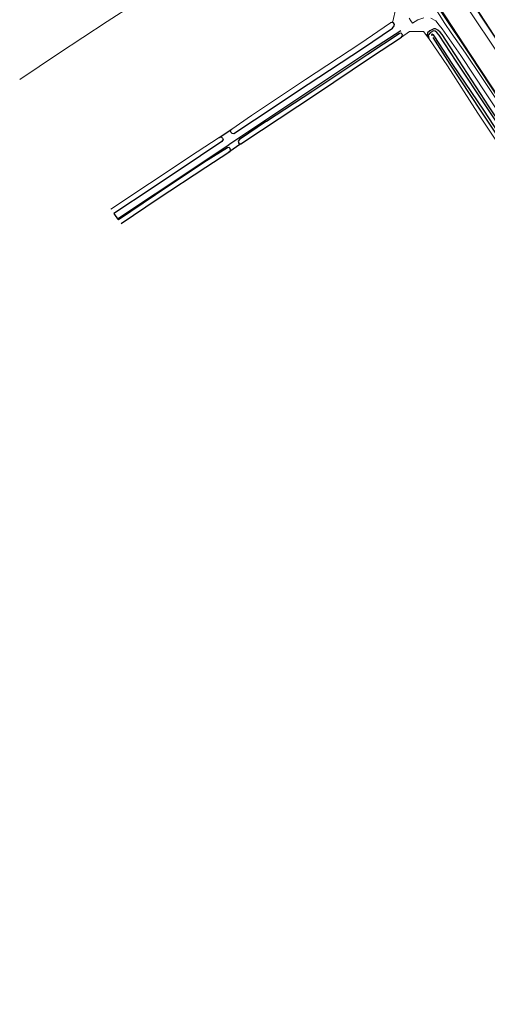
# Model space of a CAD drawing. Header units: metres. Extents: x 62183 to 64287, y 386037 to 390061.
# Tile 4 of 38: x 63381 to 63644, y 386396 to 386950. Entities that reach past the tile are written whole.
import ezdxf

# ---------------------------------------------------------------- set-up
doc = ezdxf.new("R2010")
doc.units = ezdxf.units.M
for name, color, linetype in [('BS-BINNENKRUINLIJN-KPN', 253, 'CONTINUOUS'), ('BS-INSTEEK-SLOOT-KPN', 253, 'CONTINUOUS'), ('BS-OVERIG-KPN', 253, 'CONTINUOUS'), ('BS-VLAKAFSLUITING', 253, 'CONTINUOUS'), ('BS-WATERLIJN-KPN', 253, 'CONTINUOUS')]:
    doc.layers.add(name, color=color, linetype=linetype)
for name, color, linetype, lineweight in [('BS-KANT-VERHARDING', 253, 'CONTINUOUS', 0), ('BS-KRUINLIJN', 253, 'CONTINUOUS', 0), ('BS-RASTER', 253, 'RASTER', 0), ('BS-TEENLIJN', 11, 'CONTINUOUS', 0)]:
    doc.layers.add(name, color=color, linetype=linetype, lineweight=lineweight)
doc.layers.add('THEORETISCHE_NULLIJN', color=125, linetype='CONTINUOUS', plot=False)
doc.linetypes.add('RASTER', pattern='A,3,-2,[200,RASTER,S=0.75,R=0,X=0,Y=0],-2,3', length=10)

msp = doc.modelspace()

# ---------------------------------------------------------------- linework, layer by layer
at = {"layer": 'BS-BINNENKRUINLIJN-KPN'}
msp.add_lwpolyline([(63708.65, 386791.84), (63711.06, 386789.34), (63711.83, 386789.35), (63712.97, 386789.59), (63714.26, 386790.37), (63715.25, 386791.22), (63715.88, 386792.32), (63715.81, 386794.01), (63714.72, 386796.17), (63704.31, 386811.97), (63692.57, 386829.6), (63681.09, 386847.14), (63664.68, 386871.59), (63644.77, 386901.45), (63627.64, 386927.65), (63618.3, 386942.03), (63617.2, 386943.38), (63615.93, 386944.55), (63614.62, 386945.2), (63613.6, 386945.26), (63611.3, 386944.12), (63610.11, 386943.05), (63609.91, 386941.78), (63610.82, 386939.82)], dxfattribs=at)
at = {"layer": 'BS-INSTEEK-SLOOT-KPN'}
for points in [[(63499.93, 386888.89), (63499.16, 386887.83), (63499.4, 386887.19), (63499.96, 386886.54), (63501.06, 386886.37), (63512.74, 386894.02), (63542.94, 386914.16), (63573.46, 386934.29), (63590.31, 386945.72), (63591.32, 386947.02), (63591.49, 386947.65), (63590.91, 386948.6), (63590.22, 386948.85), (63589.21, 386948.55)], [(63519.6, 386893.33), (63545.52, 386910.41), (63576.44, 386931.02), (63594.12, 386942.62), (63595.06, 386942.93), (63595.65, 386942.45), (63595.76, 386941.8), (63595.53, 386941.11)], [(63708.65, 386791.84), (63710.21, 386790.38), (63711.27, 386790.05), (63712.17, 386790.39), (63713.07, 386791.01), (63713.95, 386791.8), (63714.34, 386792.57), (63714.26, 386793.29), (63714.13, 386793.93), (63713.64, 386794.77), (63702.82, 386811.07), (63691, 386828.73), (63679.51, 386846.29), (63663.45, 386870.89), (63643.68, 386900.85), (63626.25, 386927), (63616.62, 386941.75), (63615.33, 386943.15), (63614.26, 386943.97), (63613.44, 386944.1), (63611.72, 386943.19), (63610.36, 386941.71), (63610.82, 386939.82)], [(63519.6, 386893.33), (63504.29, 386882.95), (63503.64, 386882.13), (63503.68, 386881.42), (63503.78, 386881.04), (63504.19, 386880.62), (63505.06, 386880.61), (63516.72, 386888.19), (63547.01, 386908.39), (63578.02, 386929.11), (63595.35, 386940.59), (63595.53, 386941.11)], [(63492.84, 386884.11), (63493.87, 386884.46), (63494.21, 386884.25), (63494.81, 386883.79), (63495.08, 386882.96), (63494.48, 386881.96), (63482.41, 386873.79), (63455.18, 386855.67), (63433.66, 386841.44)], [(63437.72, 386835.68), (63458.66, 386849.74), (63485.47, 386867.41), (63498.37, 386875.86), (63499.03, 386876.5), (63499.28, 386876.97), (63499, 386877.89), (63498.47, 386878.41), (63497.63, 386878.35), (63484.25, 386870.1), (63457.05, 386851.87), (63436.2, 386837.83)]]:
    msp.add_lwpolyline(points, dxfattribs=at)
at = {"layer": 'BS-KANT-VERHARDING'}
for points in [[(63612.53, 386959.81, 1.69), (63619.85, 386948.3, 1.68), (63623.32, 386943.05, 1.66), (63631.35, 386931.6, 1.65), (63640.28, 386918.38, 1.69), (63656.61, 386893.82, 1.71)], [(63607.89, 386951.37, 1.44), (63604.61, 386950.3, 1.31), (63601.56, 386948.54, 1.18), (63600.58, 386949.79, 1.2), (63599.74, 386951.22, 1.18)], [(63654.88, 386890.99, 1.64), (63643.11, 386908.71, 1.62), (63628.77, 386930.18, 1.61), (63618.25, 386945.27, 1.62), (63616.69, 386947.33, 1.61), (63614.67, 386949.72, 1.6), (63611.89, 386951.3, 1.57)]]:
    msp.add_polyline3d(points, dxfattribs=at)
at = {"layer": 'BS-KRUINLIJN'}
for points in [[(64012.73, 386384.94), (63997.45, 386407.38), (63979.66, 386434.85), (63957.69, 386468.33), (63942.3, 386490.53), (63915.96, 386529.61), (63894.03, 386563.24), (63871.2, 386597.4), (63846.59, 386634.84), (63825.36, 386666.25), (63807.03, 386694.4), (63784.71, 386727.83), (63768.72, 386752.4), (63745.32, 386788.04), (63722.59, 386821.24), (63708.29, 386842.69), (63691.13, 386868.69), (63669.84, 386901.11), (63646.51, 386936.11), (63625.89, 386967.02)], [(63629.3, 386968.75), (63649.31, 386938.35), (63672.58, 386902.75), (63694.15, 386870.3), (63711.49, 386844.33), (63725.49, 386823.46), (63747.74, 386789.26), (63771.32, 386753.8), (63787.89, 386729.55), (63809.68, 386696.33), (63828.16, 386668.92), (63849.5, 386636.07), (63873.73, 386598.76), (63873.73, 386598.75), (63892.51, 386571.51), (63897.05, 386564.93), (63919.12, 386531.46), (63947.06, 386490.56), (63960.03, 386469.93), (63982.36, 386436.79), (64000.46, 386409.22), (64015.67, 386386.76)]]:
    msp.add_lwpolyline(points, dxfattribs=at)
at = {"layer": 'BS-OVERIG-KPN'}
for points in [[(63595.08, 386944.15), (63575.94, 386931.75), (63544.96, 386911.2), (63514.72, 386890.97), (63498.3, 386879.93)], [(63435.77, 386838.45), (63456.86, 386852.43), (63483.92, 386870.47), (63498.3, 386879.93)]]:
    msp.add_lwpolyline(points, dxfattribs=at)
at = {"layer": 'BS-RASTER', "flags": 128}
for points in [[(63380.74, 386916.71), (63402.62, 386931.33), (63429.95, 386949.31), (63460.34, 386969.13), (63493.01, 386990.6), (63520.85, 387008.58), (63547.03, 387024.91), (63554.56, 387014.54)], [(63589.21, 386948.55), (63590.5, 386949.43), (63592.17, 386956.81), (63589.92, 386960.77)], [(63795.69, 386686.74), (63780.72, 386709.29), (63764.41, 386733.78), (63746.13, 386761.22), (63725.48, 386792.49), (63709.68, 386816.15), (63698.69, 386832.76), (63686.2, 386851.57), (63670.37, 386875.28), (63650.92, 386904.72), (63633.75, 386930.65), (63617.55, 386954.97)], [(63589.21, 386948.55), (63572.03, 386936.9), (63541.4, 386916.77), (63510.99, 386896.45), (63499.93, 386888.89)], [(63595.35, 386940.59), (63599.97, 386943.68), (63607.85, 386943.7), (63610.82, 386939.82)], [(63610.82, 386939.82), (63621.27, 386924.42), (63638.43, 386897.82), (63658.21, 386868), (63674.44, 386844.16), (63686.2, 386826.24), (63698.33, 386807.94), (63708.65, 386791.84)], [(63432.04, 386843.73), (63453.66, 386858.17), (63480.54, 386876.12), (63492.84, 386884.11)]]:
    msp.add_lwpolyline(points, dxfattribs=at)
at = {"layer": 'BS-TEENLIJN'}
msp.add_lwpolyline([(64001.17, 386378.08), (63978.77, 386411.76), (63948.44, 386457.21), (63931.85, 386482.27), (63911.74, 386512.48), (63887.75, 386548.87), (63865.94, 386581.56), (63842.18, 386617.52), (63820.28, 386650.1), (63796.19, 386686.98), (63780.91, 386710.07), (63764.62, 386734.04), (63746.63, 386761.32), (63725.62, 386793.05), (63710.04, 386816.38), (63699.07, 386833.03), (63686.58, 386851.72), (63670.79, 386875.49), (63651.74, 386904.31), (63634.27, 386930.79), (63616.8, 386957.4)], dxfattribs=at)
at = {"layer": 'BS-VLAKAFSLUITING'}
for points in [[(63492.84, 386884.11), (63499.93, 386888.89)], [(63505.06, 386880.61), (63498.37, 386875.86)], [(63433.66, 386841.44), (63434.12, 386840.78), (63435.77, 386838.45), (63436.2, 386837.83)]]:
    msp.add_lwpolyline(points, dxfattribs=at)
at = {"layer": 'BS-WATERLIJN-KPN'}
msp.add_lwpolyline([(63613, 386940.33), (63622.64, 386925.33), (63640.08, 386898.96), (63659.28, 386869.78), (63675.84, 386844.89), (63687.7, 386827.09), (63699.68, 386809.04), (63711.03, 386792.35), (63711.32, 386792.16), (63711.71, 386792.14), (63712.06, 386792.44), (63711.98, 386792.9), (63700.99, 386809.58), (63689.06, 386827.18), (63677.16, 386845.19), (63661.37, 386869.38), (63641.62, 386899.5), (63624.21, 386925.29), (63613.84, 386941.41), (63613.39, 386941.96), (63612.66, 386942.33), (63612.25, 386942.16), (63612.51, 386941.35)], dxfattribs=at)
at = {"layer": 'THEORETISCHE_NULLIJN'}
msp.add_lwpolyline([(64019.02, 386381.74), (64000.93, 386409.44), (64000, 386410.79), (63988.27, 386427.82), (63946.1, 386492.09), (63920.36, 386530.72), (63850.72, 386635.38), (63778.49, 386742.96), (63719.32, 386832.19), (63665.68, 386913.5), (63637.09, 386957.6)], dxfattribs=at)

doc.saveas('drawing.dxf')
